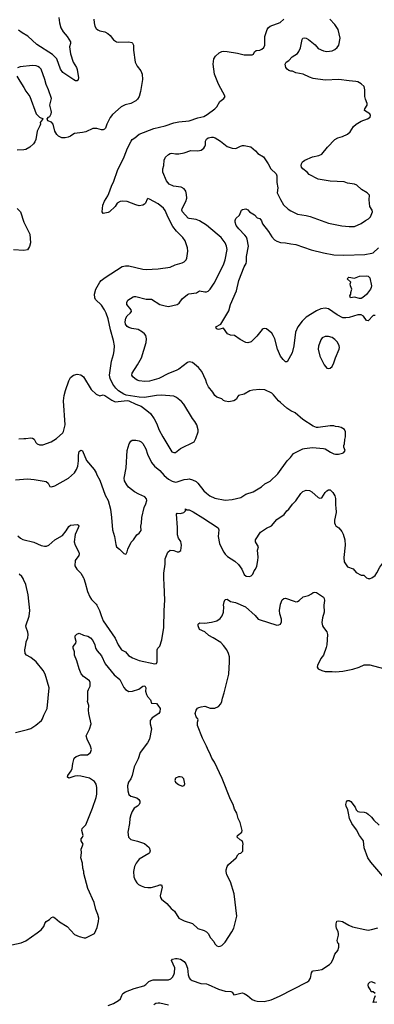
# Model space of a CAD drawing. Header units: inches. Extents: x 1603819 to 1745079, y 385938 to 533966.
# Tile 241 of 256: x 1695300 to 1699421, y 395046 to 406506. Entities that reach past the tile are written whole.
import ezdxf

# ---------------------------------------------------------------- set-up
doc = ezdxf.new("R2010")
doc.units = ezdxf.units.IN
doc.header["$MEASUREMENT"] = 0
doc.layers.add('B6399', color=7, linetype='Continuous')
doc.layers.add('B6490', color=7, linetype='Continuous')

msp = doc.modelspace()

# ---------------------------------------------------------------- linework, layer by layer
at = {"layer": 'B6399', "color": 5}
for points, elevation in [([(1695250, 398210), (1695390, 398243), (1695430, 398257), (1695487, 398293), (1695552, 398348), (1695566, 398370), (1695579, 398410), (1695621, 398490), (1695641, 398730), (1695596, 398890), (1695574, 398930), (1695491, 399031), (1695430, 399081), (1695378, 399110), (1695362, 399130), (1695358, 399170), (1695372, 399230), (1695375, 399265), (1695393, 399313), (1695397, 399350), (1695396, 399376), (1695374, 399430), (1695373, 399450), (1695410, 399565), (1695417, 399630), (1695399, 399810), (1695371, 399930), (1695345, 399990), (1695339, 400000)], 340), ([(1696045, 400000), (1696063, 399950), (1696089, 399849), (1696114, 399790), (1696136, 399756), (1696190, 399704), (1696198, 399690), (1696226, 399630), (1696246, 399570), (1696272, 399510), (1696408, 399308), (1696446, 399230), (1696485, 399170), (1696528, 399148), (1696564, 399104), (1696610, 399080), (1696690, 399049), (1696870, 399009), (1696890, 399011), (1696898, 399030), (1696897, 399170), (1696906, 399190), (1696927, 399213), (1696952, 399288), (1696976, 399430), (1696980, 399630), (1696988, 399750), (1696978, 399930), (1696977, 400000)], 340), ([(1699359, 400000), (1699370, 399999), (1699373, 400000)], 340), ([(1695210, 395736), (1695318, 395762), (1695370, 395783), (1695504, 395876), (1695549, 395911), (1695580, 395950), (1695592, 395988), (1695609, 396010), (1695647, 396033), (1695670, 396055), (1695690, 396063), (1695710, 396051), (1695764, 396004), (1695851, 395950), (1695937, 395857), (1695990, 395834), (1696050, 395819), (1696070, 395819), (1696170, 395871), (1696200, 395940), (1696217, 396010), (1696220, 396050), (1696210, 396090), (1696184, 396150), (1696164, 396230), (1696094, 396394), (1696047, 396570), (1696047, 396590), (1696035, 396630), (1696032, 396690), (1696012, 396750), (1696017, 396810), (1696013, 396850), (1696037, 396910), (1696014, 396950), (1696014, 396970), (1696030, 396990), (1696038, 397010), (1696024, 397070), (1696027, 397090), (1696070, 397136), (1696148, 397330), (1696188, 397452), (1696196, 397490), (1696198, 397570), (1696189, 397609), (1696170, 397640), (1696110, 397679), (1696010, 397702), (1695975, 397705), (1695940, 397700), (1695870, 397679), (1695854, 397690), (1695860, 397710), (1695897, 397763), (1695909, 397790), (1695916, 397850), (1695933, 397910), (1695958, 397930), (1696010, 397948), (1696090, 397950), (1696122, 397978), (1696135, 398010), (1696124, 398050), (1696083, 398130), (1696073, 398170), (1696113, 398247), (1696129, 398310), (1696103, 398430), (1696099, 398470), (1696102, 398522), (1696089, 398570), (1696094, 398590), (1696093, 398690), (1696099, 398710), (1696121, 398750), (1696120, 398790), (1696112, 398810), (1696040, 398860), (1696013, 398893), (1695990, 398950), (1695965, 399045), (1695937, 399110), (1695936, 399150), (1695922, 399190), (1695922, 399210), (1695953, 399250), (1695956, 399270), (1695945, 399310), (1695946, 399334), (1695965, 399355), (1695990, 399365), (1696043, 399343), (1696091, 399330), (1696123, 399310), (1696150, 399279), (1696174, 399230), (1696180, 399190), (1696200, 399160), (1696250, 399101), (1696294, 399010), (1696400, 398880), (1696465, 398825), (1696510, 398733), (1696530, 398710), (1696570, 398688), (1696610, 398689), (1696686, 398714), (1696730, 398750), (1696754, 398754), (1696767, 398730), (1696764, 398690), (1696773, 398653), (1696786, 398630), (1696819, 398590), (1696831, 398551), (1696890, 398545), (1696907, 398527), (1696931, 398490), (1696930, 398450), (1696916, 398430), (1696839, 398381), (1696816, 398350), (1696817, 398310), (1696833, 398250), (1696807, 398130), (1696787, 398090), (1696702, 397978), (1696678, 397902), (1696629, 397810), (1696609, 397710), (1696590, 397670), (1696564, 397630), (1696554, 397590), (1696557, 397530), (1696570, 397488), (1696590, 397469), (1696662, 397450), (1696686, 397430), (1696698, 397410), (1696698, 397390), (1696688, 397370), (1696668, 397350), (1696630, 397327), (1696608, 397290), (1696592, 397250), (1696582, 397210), (1696578, 397150), (1696558, 397050), (1696564, 396990), (1696590, 396964), (1696670, 396944), (1696750, 396916), (1696806, 396870), (1696818, 396830), (1696810, 396810), (1696800, 396800), (1696690, 396734), (1696653, 396690), (1696635, 396650), (1696621, 396590), (1696628, 396530), (1696641, 396490), (1696661, 396461), (1696682, 396442), (1696710, 396425), (1696750, 396410), (1696790, 396404), (1696830, 396406), (1696897, 396423), (1696930, 396436), (1696950, 396435), (1696955, 396410), (1696934, 396310), (1696937, 396290), (1696949, 396269), (1697010, 396219), (1697061, 396161), (1697098, 396130), (1697150, 396050), (1697210, 396016), (1697307, 395987), (1697369, 395929), (1697446, 395906), (1697470, 395890), (1697490, 395870), (1697519, 395819), (1697557, 395777), (1697570, 395748), (1697590, 395726), (1697610, 395720), (1697630, 395722), (1697650, 395732), (1697690, 395770), (1697767, 395890), (1697788, 395932), (1697824, 396070), (1697793, 396333), (1697752, 396472), (1697709, 396551), (1697698, 396590), (1697699, 396610), (1697712, 396648), (1697727, 396673), (1697815, 396750), (1697835, 396785), (1697850, 396802), (1697870, 396805), (1697893, 396827), (1697894, 396890), (1697899, 396910), (1697895, 396930), (1697884, 396950), (1697861, 396961), (1697826, 396990), (1697830, 397012), (1697883, 397050), (1697885, 397070), (1697862, 397162), (1697838, 397210), (1697822, 397270), (1697795, 397315), (1697782, 397370), (1697750, 397429), (1697653, 397673), (1697565, 397865), (1697535, 397910), (1697510, 397969), (1697494, 397994), (1697472, 398050), (1697423, 398143), (1697367, 398290), (1697366, 398330), (1697375, 398355), (1697369, 398370), (1697350, 398390), (1697340, 398430), (1697350, 398471), (1697368, 398492), (1697381, 398499), (1697410, 398508), (1697450, 398514), (1697513, 398493), (1697570, 398493), (1697610, 398511), (1697639, 398541), (1697651, 398569), (1697656, 398610), (1697677, 398670), (1697730, 398890), (1697740, 399030), (1697737, 399090), (1697728, 399130), (1697708, 399170), (1697670, 399223), (1697636, 399256), (1697550, 399312), (1697497, 399337), (1697450, 399379), (1697390, 399408), (1697374, 399450), (1697375, 399470), (1697382, 399478), (1697395, 399485), (1697450, 399483), (1697530, 399492), (1697590, 399510), (1697630, 399536), (1697654, 399566), (1697670, 399610), (1697674, 399670), (1697670, 399690), (1697676, 399730), (1697690, 399756), (1697710, 399761), (1697750, 399734), (1697810, 399722), (1697925, 399670), (1698038, 399570), (1698070, 399530), (1698083, 399523), (1698290, 399458), (1698310, 399462), (1698330, 399472), (1698343, 399497), (1698341, 399530), (1698324, 399590), (1698321, 399630), (1698330, 399702), (1698350, 399754), (1698370, 399767), (1698390, 399771), (1698490, 399736), (1698510, 399732), (1698530, 399734), (1698550, 399746), (1698596, 399790), (1698655, 399805), (1698690, 399823), (1698710, 399839), (1698730, 399844), (1698750, 399840), (1698830, 399784), (1698840, 399770), (1698844, 399744), (1698835, 399690), (1698839, 399610), (1698818, 399542), (1698810, 399490), (1698820, 399450), (1698830, 399430), (1698870, 399381), (1698878, 399350), (1698870, 399230), (1698863, 399197), (1698831, 399110), (1698801, 399070), (1698762, 398990), (1698758, 398970), (1698770, 398952), (1698810, 398931), (1698850, 398921), (1698930, 398921), (1698970, 398916), (1699057, 398923), (1699170, 398945), (1699246, 398970), (1699305, 398995), (1699370, 398995), (1699530, 398956)], 320), ([(1699543, 396510), (1699380, 396700), (1699345, 396750), (1699305, 396865), (1699294, 396950), (1699250, 397012), (1699216, 397076), (1699161, 397150), (1699132, 397210), (1699123, 397270), (1699112, 397310), (1699094, 397350), (1699092, 397370), (1699097, 397403), (1699110, 397418), (1699130, 397416), (1699150, 397407), (1699199, 397339), (1699211, 397310), (1699229, 397289), (1699250, 397284), (1699303, 397283), (1699330, 397275), (1699350, 397259), (1699390, 397224), (1699417, 397190), (1699479, 397130)], 280), ([(1696328, 395032), (1696390, 395055), (1696447, 395090), (1696470, 395111), (1696486, 395150), (1696499, 395170), (1696530, 395190), (1696630, 395229), (1696741, 395259), (1696765, 395275), (1696802, 395310), (1696830, 395324), (1696851, 395329), (1697030, 395330), (1697058, 395342), (1697077, 395363), (1697093, 395390), (1697099, 395410), (1697104, 395470), (1697063, 395557), (1697078, 395570), (1697110, 395578), (1697130, 395579), (1697170, 395572), (1697210, 395544), (1697230, 395515), (1697250, 395467), (1697260, 395390), (1697270, 395353), (1697280, 395340), (1697303, 395323), (1697406, 395286), (1697470, 395284), (1697490, 395278), (1697610, 395222), (1697690, 395198), (1697755, 395195), (1697770, 395187), (1697790, 395156), (1697810, 395158), (1697870, 395177), (1697890, 395178), (1697910, 395173), (1697948, 395150), (1698003, 395103), (1698030, 395089), (1698061, 395081), (1698140, 395080), (1698221, 395099), (1698321, 395139), (1698638, 395302), (1698660, 395320), (1698679, 395350), (1698692, 395410), (1698702, 395430), (1698710, 395437), (1698770, 395442), (1698810, 395450), (1698902, 395510), (1698919, 395530), (1698942, 395570), (1698964, 395630), (1698997, 395670), (1699009, 395710), (1699008, 395748), (1698999, 395759), (1698989, 395790), (1699006, 395850), (1699006, 395870), (1699003, 395890), (1698984, 395930), (1698980, 395950), (1698978, 395982), (1698986, 396014), (1699010, 396018), (1699050, 396009), (1699126, 395966), (1699169, 395949), (1699310, 395915), (1699350, 395910), (1699390, 395916), (1699464, 395936)], 280), ([(1699433, 395170), (1699410, 395189), (1699386, 395190), (1699376, 395216), (1699354, 395250), (1699350, 395270), (1699354, 395286), (1699370, 395305), (1699390, 395311), (1699431, 395291)], 260), ([(1699450, 395069), (1699410, 395066), (1699406, 395070), (1699416, 395084), (1699419, 395110), (1699436, 395150)], 260), ([(1697030, 395034), (1696930, 395058), (1696910, 395060), (1696884, 395056), (1696860, 395040)], 280)]:
    msp.add_lwpolyline(points, dxfattribs=dict(at, elevation=elevation))
at = {"layer": 'B6399', "color": 5, "elevation": 340}
msp.add_lwpolyline([(1697165, 397695), (1697145, 397695), (1697110, 397678), (1697102, 397650), (1697112, 397630), (1697145, 397605), (1697190, 397585), (1697210, 397592), (1697219, 397610), (1697209, 397670), (1697190, 397689)], close=True, dxfattribs=at)
at = {"layer": 'B6490', "color": 5}
for points, elevation in [([(1695250, 401149), (1695390, 401160), (1695470, 401155), (1695609, 401129), (1695630, 401110), (1695651, 401071), (1695670, 401067), (1695710, 401082), (1695869, 401170), (1695938, 401230), (1695961, 401270), (1695976, 401310), (1695984, 401370), (1695983, 401437), (1695990, 401478), (1696010, 401497), (1696030, 401486), (1696077, 401377), (1696165, 401270), (1696190, 401231), (1696196, 401210), (1696230, 401146), (1696293, 400973), (1696328, 400908), (1696355, 400810), (1696369, 400710), (1696379, 400570), (1696402, 400490), (1696417, 400397), (1696427, 400370), (1696462, 400342), (1696510, 400292), (1696530, 400285), (1696538, 400290), (1696550, 400314), (1696558, 400342), (1696597, 400423), (1696622, 400450), (1696662, 400510), (1696690, 400531), (1696710, 400562), (1696709, 400609), (1696716, 400644), (1696718, 400710), (1696748, 400830), (1696767, 400870), (1696778, 400910), (1696775, 400930), (1696753, 400953), (1696683, 400983), (1696634, 401010), (1696566, 401066), (1696544, 401090), (1696519, 401139), (1696515, 401170), (1696539, 401290), (1696551, 401490), (1696574, 401570), (1696590, 401599), (1696609, 401610), (1696650, 401610), (1696690, 401603), (1696710, 401593), (1696733, 401573), (1696767, 401510), (1696786, 401450), (1696832, 401350), (1696866, 401310), (1696930, 401258), (1696981, 401201), (1697030, 401156), (1697074, 401134), (1697110, 401124), (1697130, 401125), (1697210, 401153), (1697250, 401159), (1697270, 401160), (1697310, 401152), (1697350, 401130), (1697370, 401112), (1697441, 401021), (1697470, 400994), (1697510, 400965), (1697570, 400937), (1697690, 400915), (1697770, 400920), (1697870, 400945), (1697930, 400982), (1698014, 401010), (1698110, 401070), (1698150, 401105), (1698210, 401136), (1698300, 401220), (1698410, 401371), (1698449, 401410), (1698483, 401457), (1698590, 401509), (1698610, 401515), (1698705, 401525), (1698830, 401516), (1698850, 401511), (1698911, 401471), (1698950, 401451), (1698970, 401448), (1699006, 401450), (1699050, 401461), (1699068, 401470), (1699082, 401490), (1699069, 401529), (1699069, 401549), (1699077, 401570), (1699080, 401620), (1699088, 401652), (1699088, 401708), (1699075, 401735), (1699038, 401758), (1699008, 401768), (1698970, 401769), (1698950, 401777), (1698910, 401777), (1698770, 401759), (1698750, 401759), (1698710, 401773), (1698592, 401852), (1698501, 401930), (1698450, 401952), (1698405, 401985), (1698332, 402052), (1698308, 402068), (1698250, 402140), (1698230, 402157), (1698150, 402196), (1698090, 402200), (1698010, 402194), (1697974, 402186), (1697910, 402149), (1697845, 402130), (1697830, 402115), (1697819, 402090), (1697790, 402069), (1697730, 402057), (1697690, 402064), (1697670, 402074), (1697650, 402093), (1697592, 402112), (1697569, 402130), (1697546, 402170), (1697494, 402234), (1697476, 402270), (1697465, 402310), (1697417, 402410), (1697379, 402459), (1697310, 402514), (1697270, 402522), (1697250, 402517), (1697150, 402438), (1697119, 402421), (1697030, 402388), (1696916, 402330), (1696810, 402299), (1696753, 402293), (1696690, 402301), (1696667, 402310), (1696638, 402330), (1696614, 402350), (1696602, 402370), (1696606, 402390), (1696671, 402489), (1696714, 402570), (1696771, 402750), (1696775, 402790), (1696765, 402830), (1696752, 402850), (1696729, 402870), (1696678, 402898), (1696604, 402910), (1696570, 402922), (1696550, 402936), (1696530, 402963), (1696526, 402990), (1696532, 403030), (1696550, 403059), (1696585, 403090), (1696598, 403110), (1696594, 403130), (1696545, 403190), (1696544, 403216), (1696558, 403242), (1696620, 403280), (1696630, 403284), (1696650, 403283), (1696770, 403253), (1696832, 403252), (1696930, 403190), (1696990, 403174), (1697030, 403169), (1697130, 403192), (1697152, 403208), (1697190, 403257), (1697250, 403306), (1697266, 403314), (1697354, 403326), (1697390, 403350), (1697450, 403340), (1697470, 403340), (1697490, 403347), (1697512, 403368), (1697559, 403441), (1697670, 403651), (1697690, 403711), (1697711, 403830), (1697705, 403870), (1697688, 403910), (1697642, 403970), (1697597, 404010), (1697470, 404113), (1697390, 404165), (1697350, 404180), (1697270, 404190), (1697257, 404197), (1697192, 404270), (1697186, 404290), (1697187, 404310), (1697232, 404390), (1697241, 404430), (1697238, 404470), (1697230, 404510), (1697210, 404537), (1697176, 404556), (1697088, 404570), (1697039, 404590), (1697005, 404630), (1696964, 404730), (1696965, 404770), (1696977, 404810), (1696980, 404870), (1696995, 404905), (1697030, 404936), (1697050, 404947), (1697070, 404951), (1697110, 404943), (1697150, 404945), (1697210, 404957), (1697290, 404983), (1697370, 404981), (1697410, 404987), (1697441, 405010), (1697451, 405029), (1697458, 405050), (1697460, 405090), (1697470, 405115), (1697490, 405130), (1697530, 405138), (1697550, 405138), (1697571, 405130), (1697633, 405093), (1697710, 405031), (1697770, 405010), (1697812, 405008), (1697866, 405034), (1697890, 405041), (1697910, 405042), (1697985, 405025), (1698041, 404981), (1698069, 404949), (1698134, 404910), (1698186, 404830), (1698217, 404770), (1698280, 404710), (1698287, 404687), (1698290, 404610), (1698301, 404550), (1698294, 404490), (1698330, 404413), (1698368, 404350), (1698421, 404301), (1698450, 404280), (1698530, 404242), (1698630, 404228), (1698677, 404217), (1698890, 404137), (1699046, 404106), (1699130, 404098), (1699190, 404099), (1699267, 404133), (1699319, 404170), (1699353, 404187), (1699376, 404210), (1699399, 404270), (1699398, 404290), (1699369, 404330), (1699361, 404410), (1699364, 404464), (1699339, 404490), (1699274, 404530), (1699218, 404578), (1699190, 404592), (1699110, 404604), (1699070, 404617), (1698910, 404625), (1698768, 404648), (1698665, 404705), (1698641, 404730), (1698589, 404770), (1698575, 404790), (1698572, 404810), (1698575, 404830), (1698587, 404850), (1698613, 404870), (1698704, 404910), (1698776, 404924), (1698810, 404939), (1698877, 405023), (1698963, 405110), (1698996, 405130), (1699050, 405146), (1699110, 405173), (1699139, 405201), (1699178, 405262), (1699209, 405291), (1699270, 405324), (1699342, 405350), (1699373, 405370), (1699379, 405390), (1699369, 405410), (1699309, 405450), (1699312, 405470), (1699340, 405510), (1699339, 405530), (1699319, 405579), (1699311, 405610), (1699310, 405690), (1699303, 405730), (1699270, 405761), (1699230, 405782), (1699208, 405788), (1699130, 405793), (1699009, 405811), (1698850, 405801), (1698710, 405822), (1698670, 405835), (1698594, 405870), (1698508, 405888), (1698470, 405905), (1698450, 405906), (1698430, 405915), (1698409, 405929), (1698392, 405950), (1698387, 405990), (1698397, 406010), (1698430, 406031), (1698467, 406073), (1698528, 406112), (1698546, 406134), (1698562, 406178), (1698585, 406275), (1698591, 406289), (1698605, 406295), (1698630, 406290), (1698655, 406275), (1698734, 406214), (1698770, 406171), (1698830, 406144), (1698870, 406135), (1698930, 406142), (1698962, 406158), (1698990, 406183), (1699010, 406210), (1699025, 406290), (1699002, 406390), (1698962, 406450), (1698903, 406510)], 360), ([(1696162, 406510), (1696164, 406470), (1696175, 406430), (1696190, 406405), (1696210, 406386), (1696230, 406376), (1696290, 406363), (1696325, 406345), (1696350, 406321), (1696390, 406270), (1696427, 406247), (1696450, 406243), (1696570, 406249), (1696602, 406242), (1696613, 406233), (1696621, 406210), (1696622, 406150), (1696643, 406010), (1696665, 405965), (1696708, 405910), (1696725, 405870), (1696726, 405810), (1696705, 405670), (1696688, 405610), (1696670, 405581), (1696650, 405561), (1696591, 405530), (1696527, 405513), (1696479, 405490), (1696378, 405402), (1696353, 405367), (1696313, 405290), (1696296, 405244), (1696285, 405230), (1696270, 405223), (1696250, 405224), (1696198, 405238), (1696150, 405241), (1696070, 405202), (1696030, 405191), (1695939, 405181), (1695916, 405170), (1695890, 405149), (1695862, 405138), (1695830, 405132), (1695790, 405132), (1695752, 405152), (1695733, 405170), (1695709, 405210), (1695691, 405291), (1695670, 405312), (1695628, 405330), (1695618, 405350), (1695635, 405370), (1695650, 405379), (1695667, 405410), (1695669, 405430), (1695666, 405450), (1695649, 405510), (1695668, 405590), (1695634, 405690), (1695606, 405750), (1695592, 405810), (1695548, 405930), (1695530, 405950), (1695510, 405960), (1695490, 405968), (1695450, 405971), (1695304, 405956), (1695273, 405947)], 380), ([(1695754, 406530), (1695761, 406470), (1695779, 406410), (1695804, 406364), (1695850, 406311), (1695890, 406250), (1695891, 406230), (1695879, 406190), (1695891, 406109), (1695922, 406010), (1695960, 405950), (1695970, 405925), (1695982, 405830), (1695981, 405810), (1695970, 405794), (1695950, 405793), (1695930, 405804), (1695801, 405890), (1695774, 405930), (1695732, 406050), (1695682, 406102), (1695499, 406219), (1695395, 406315), (1695330, 406352), (1695285, 406385)], 360), ([(1695290, 401627), (1695350, 401633), (1695370, 401631), (1695430, 401639), (1695450, 401636), (1695470, 401622), (1695486, 401586), (1695502, 401570), (1695530, 401559), (1695570, 401559), (1695667, 401593), (1695727, 401633), (1695802, 401698), (1695810, 401712), (1695830, 401790), (1695811, 402069), (1695818, 402130), (1695831, 402189), (1695870, 402301), (1695890, 402343), (1695924, 402370), (1695970, 402380), (1696010, 402372), (1696042, 402350), (1696130, 402203), (1696190, 402146), (1696230, 402126), (1696270, 402138), (1696290, 402131), (1696370, 402076), (1696410, 402058), (1696550, 402073), (1696570, 402071), (1696650, 402030), (1696710, 402009), (1696779, 401959), (1696821, 401921), (1696862, 401862), (1696890, 401810), (1696922, 401730), (1696962, 401650), (1697070, 401475), (1697090, 401467), (1697110, 401467), (1697170, 401515), (1697328, 401592), (1697349, 401631), (1697374, 401710), (1697374, 401734), (1697359, 401790), (1697337, 401830), (1697310, 401864), (1697207, 402030), (1697180, 402060), (1697121, 402110), (1697090, 402122), (1696950, 402134), (1696890, 402130), (1696750, 402110), (1696690, 402113), (1696536, 402136), (1696510, 402146), (1696447, 402187), (1696416, 402216), (1696382, 402262), (1696352, 402330), (1696345, 402370), (1696367, 402533), (1696391, 402609), (1696399, 402650), (1696401, 402710), (1696391, 402770), (1696357, 402897), (1696330, 403024), (1696304, 403090), (1696286, 403130), (1696250, 403182), (1696183, 403250), (1696174, 403270), (1696170, 403310), (1696186, 403370), (1696230, 403450), (1696248, 403470), (1696293, 403507), (1696490, 403632), (1696530, 403640), (1696570, 403642), (1696730, 403604), (1696770, 403599), (1696910, 403605), (1697050, 403624), (1697107, 403653), (1697190, 403677), (1697210, 403688), (1697234, 403710), (1697244, 403730), (1697253, 403810), (1697249, 403850), (1697222, 403930), (1697196, 403970), (1697124, 404044), (1697080, 404100), (1697025, 404205), (1696990, 404284), (1696970, 404312), (1696910, 404363), (1696810, 404418), (1696790, 404424), (1696783, 404417), (1696764, 404370), (1696750, 404357), (1696730, 404346), (1696690, 404339), (1696650, 404349), (1696550, 404388), (1696490, 404394), (1696469, 404391), (1696433, 404370), (1696408, 404330), (1696344, 404270), (1696330, 404262), (1696270, 404249), (1696257, 404270), (1696268, 404348), (1696285, 404395), (1696324, 404456), (1696336, 404484), (1696366, 404570), (1696394, 404626), (1696437, 404750), (1696515, 404910), (1696553, 405010), (1696594, 405090), (1696609, 405110), (1696640, 405130), (1696690, 405173), (1696859, 405241), (1696990, 405269), (1697090, 405307), (1697150, 405318), (1697271, 405329), (1697370, 405362), (1697440, 405380), (1697479, 405401), (1697570, 405467), (1697590, 405490), (1697627, 405553), (1697674, 405590), (1697689, 405610), (1697610, 405754), (1697564, 405870), (1697547, 405990), (1697558, 406050), (1697577, 406083), (1697619, 406121), (1697650, 406135), (1697670, 406138), (1697710, 406137), (1697830, 406118), (1697910, 406098), (1698002, 406098), (1698016, 406104), (1698030, 406131), (1698050, 406148), (1698090, 406150), (1698116, 406164), (1698136, 406184), (1698150, 406210), (1698149, 406310), (1698176, 406390), (1698187, 406410), (1698210, 406430), (1698328, 406472), (1698369, 406510)], 380), ([(1695268, 405850), (1695302, 405790), (1695350, 405717), (1695372, 405672), (1695417, 405610), (1695490, 405411), (1695530, 405371), (1695574, 405350), (1695560, 405340), (1695538, 405310), (1695541, 405290), (1695536, 405270), (1695505, 405210), (1695488, 405112), (1695477, 405083), (1695460, 405060), (1695419, 405021), (1695370, 404994), (1695350, 404990), (1695270, 404989)], 380), ([(1695269, 404310), (1695308, 404268), (1695348, 404150), (1695418, 404010), (1695426, 403910), (1695414, 403866), (1695390, 403827), (1695350, 403820), (1695228, 403828)], 380), ([(1699430, 403064), (1699410, 403061), (1699350, 403000), (1699330, 403003), (1699294, 403054), (1699270, 403071), (1699230, 403071), (1699130, 403039), (1699090, 403035), (1699057, 403037), (1698990, 403070), (1698890, 403139), (1698850, 403147), (1698800, 403140), (1698750, 403116), (1698630, 403044), (1698582, 402998), (1698533, 402930), (1698506, 402870), (1698485, 402710), (1698467, 402630), (1698410, 402522), (1698390, 402524), (1698361, 402550), (1698330, 402589), (1698298, 402670), (1698265, 402790), (1698247, 402830), (1698230, 402856), (1698170, 402909), (1698147, 402913), (1698130, 402909), (1698119, 402901), (1698056, 402824), (1697990, 402755), (1697950, 402744), (1697930, 402749), (1697864, 402784), (1697798, 402830), (1697750, 402833), (1697715, 402850), (1697670, 402915), (1697610, 402901), (1697587, 402907), (1697581, 402930), (1697639, 402961), (1697730, 403119), (1697752, 403190), (1697819, 403350), (1697846, 403470), (1697909, 403631), (1697931, 403670), (1697937, 403690), (1697935, 403750), (1697961, 403870), (1697945, 403950), (1697935, 403975), (1697918, 403998), (1697847, 404070), (1697817, 404110), (1697804, 404150), (1697805, 404170), (1697813, 404190), (1697853, 404230), (1697878, 404290), (1697890, 404298), (1697930, 404303), (1697950, 404291), (1697971, 404270), (1698030, 404236), (1698061, 404201), (1698091, 404191), (1698110, 404165), (1698122, 404130), (1698190, 404042), (1698230, 403980), (1698263, 403943), (1698287, 403927), (1698330, 403914), (1698390, 403910), (1698450, 403897), (1698510, 403890), (1698687, 403827), (1698832, 403792), (1698950, 403770), (1699066, 403766), (1699310, 403774), (1699393, 403787), (1699410, 403792), (1699470, 403850)], 340), ([(1696977, 400000), (1696976, 400064), (1696992, 400168), (1696992, 400230), (1697021, 400310), (1697049, 400331), (1697090, 400327), (1697130, 400311), (1697150, 400311), (1697171, 400329), (1697180, 400390), (1697178, 400410), (1697171, 400431), (1697144, 400470), (1697133, 400510), (1697136, 400596), (1697122, 400750), (1697130, 400762), (1697170, 400758), (1697209, 400771), (1697228, 400790), (1697229, 400811), (1697242, 400802), (1697270, 400799), (1697317, 400777), (1697429, 400709), (1697608, 400590), (1697616, 400570), (1697605, 400490), (1697622, 400410), (1697629, 400389), (1697672, 400310), (1697690, 400284), (1697717, 400257), (1697802, 400202), (1697845, 400165), (1697882, 400110), (1697908, 400050), (1697934, 400030), (1697970, 400026), (1697990, 400031), (1698010, 400052), (1698024, 400090), (1698039, 400110), (1698055, 400145), (1698069, 400211), (1698072, 400250), (1698063, 400330), (1698076, 400370), (1698039, 400430), (1698041, 400450), (1698099, 400541), (1698170, 400588), (1698225, 400615), (1698290, 400687), (1698372, 400748), (1698405, 400790), (1698430, 400810), (1698472, 400868), (1698510, 400907), (1698568, 400992), (1698590, 401015), (1698630, 401030), (1698670, 401025), (1698696, 401010), (1698770, 400946), (1698790, 400938), (1698810, 400942), (1698850, 401003), (1698870, 401024), (1698890, 401033), (1698910, 401035), (1698941, 401001), (1698963, 400963), (1698970, 400934), (1698970, 400850), (1698975, 400830), (1698978, 400770), (1698959, 400681), (1698959, 400650), (1698965, 400630), (1698974, 400614), (1699011, 400590), (1699045, 400550), (1699059, 400519), (1699079, 400450), (1699084, 400390), (1699068, 400248), (1699070, 400194), (1699110, 400138), (1699174, 400114), (1699212, 400070), (1699270, 400042), (1699300, 400040), (1699332, 400010), (1699350, 400001), (1699359, 400000)], 340), ([(1695278, 400498), (1695310, 400470), (1695337, 400457), (1695465, 400425), (1695550, 400385), (1695590, 400377), (1695610, 400378), (1695637, 400390), (1695709, 400451), (1695797, 400503), (1695842, 400558), (1695870, 400606), (1695890, 400623), (1695970, 400631), (1695984, 400624), (1695986, 400610), (1695980, 400590), (1695945, 400515), (1695934, 400430), (1695944, 400390), (1695988, 400310), (1695990, 400290), (1695986, 400270), (1695945, 400210), (1695941, 400150), (1695965, 400110), (1696010, 400062), (1696041, 400010), (1696045, 400000)], 340), ([(1699373, 400000), (1699392, 400008), (1699430, 400038), (1699452, 400068), (1699486, 400134), (1699520, 400180), (1699550, 400199), (1699570, 400201), (1699590, 400201), (1699630, 400188), (1699670, 400165), (1699710, 400131), (1699745, 400070), (1699762, 400050), (1699788, 400030), (1699843, 400000)], 340), ([(1695339, 400000), (1695324, 400024), (1695294, 400054)], 340)]:
    msp.add_lwpolyline(points, dxfattribs=dict(at, elevation=elevation))
for points, elevation in [([(1699250, 403260), (1699190, 403277), (1699146, 403270), (1699138, 403290), (1699149, 403310), (1699149, 403331), (1699162, 403370), (1699144, 403410), (1699142, 403430), (1699148, 403450), (1699106, 403490), (1699126, 403510), (1699190, 403499), (1699250, 403520), (1699330, 403526), (1699350, 403520), (1699370, 403503), (1699390, 403410), (1699386, 403390), (1699376, 403370), (1699330, 403308), (1699290, 403272), (1699270, 403262)], 320), ([(1698890, 402817), (1698850, 402817), (1698816, 402804), (1698799, 402781), (1698774, 402706), (1698769, 402670), (1698790, 402590), (1698840, 402490), (1698870, 402451), (1698890, 402446), (1698910, 402451), (1698933, 402470), (1698953, 402510), (1698969, 402571), (1699014, 402670), (1699017, 402690), (1699013, 402710), (1698992, 402752), (1698964, 402784), (1698930, 402805)], 360)]:
    msp.add_lwpolyline(points, close=True, dxfattribs=dict(at, elevation=elevation))

doc.saveas('drawing.dxf')
